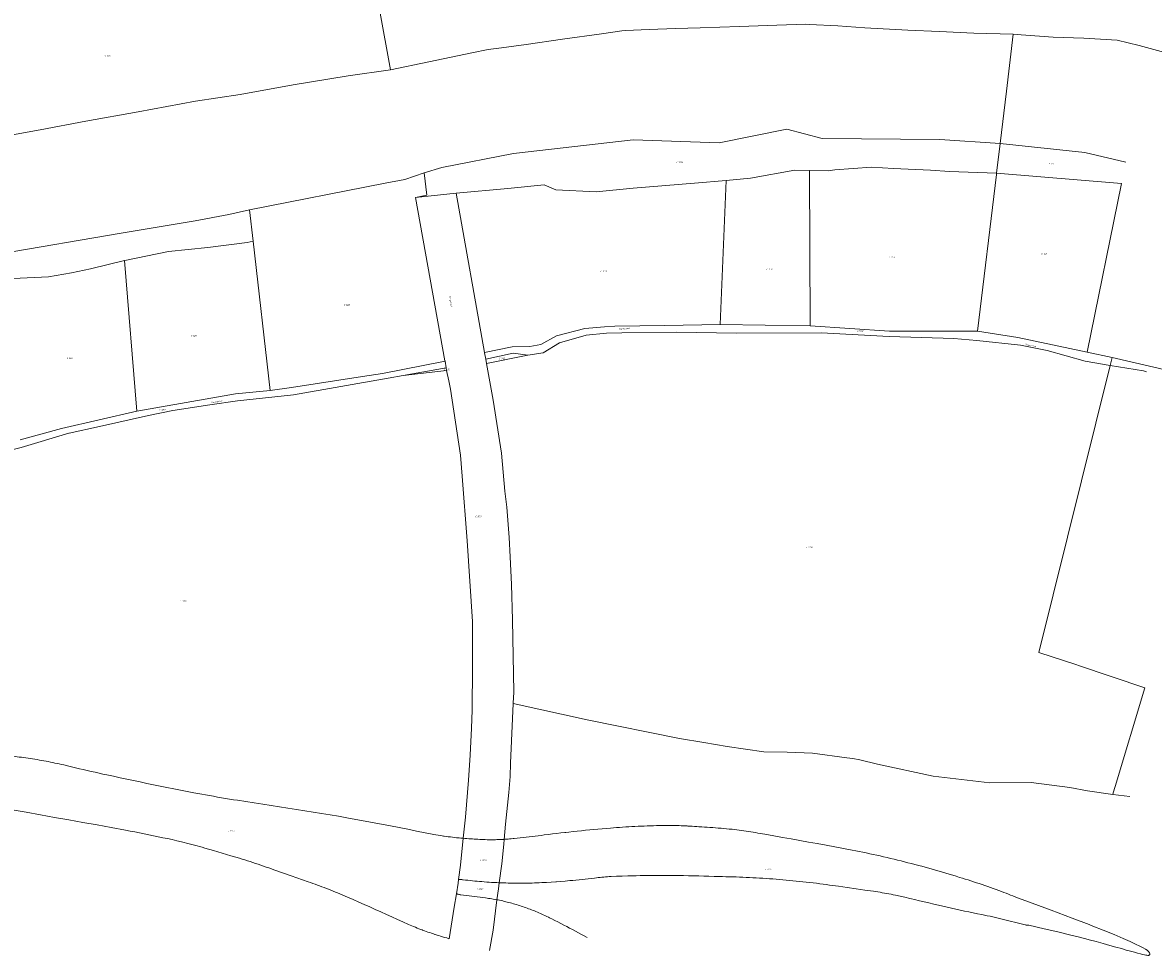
# Model space of a CAD drawing. Header units: metres. Extents: x 200548 to 205192, y 394703 to 399160.
# Tile 33 of 38: x 204157 to 204845, y 395158 to 395725. Entities that reach past the tile are written whole.
import ezdxf
from ezdxf.enums import TextEntityAlignment as Align
from ezdxf.lldxf.tags import DXFTag

# ---------------------------------------------------------------- set-up
doc = ezdxf.new("R2010")
doc.units = ezdxf.units.M
doc.layers.get('0').update_dxf_attribs({"lineweight": 25})
for name, color, linetype, lineweight in [('B-WE-KG-GRENS_PERCEEL-G', 150, 'KG-PERCEEL', 18), ('B-WE-KG-GRENS_PERCEEL-S', 150, 'Continuous', 25), ('B-WE-OG-BEBOUWING_STRAATNAAM-T18', 10, 'Continuous', 18)]:
    doc.layers.add(name, color=color, linetype=linetype, lineweight=lineweight)
doc.styles.add('NLCS-ISO', font='NLCS-ISO.ttf')
doc.styles.add('NLCS-ISO-M500-T18', font='NLCS-ISO.ttf', dxfattribs={"height": 0.9})
doc.styles.get("Standard").update_dxf_attribs({"font": 'NLCS-ISO.ttf'})
tags = doc.linetypes.add('KG-PERCEEL', pattern='A,5.5,-2,["P",Standard,S=1.8,R=0,X=-0.5,Y=-0.9],-2,5.5,-2,[5,NLCS.shx,S=0.75,R=0,X=0,Y=0],-2', length=19).pattern_tags.tags
tags[6] = DXFTag(74, 10)

# ---------------------------------------------------------------- blocks, each defined once
blk = doc.blocks.new('SKG-PERCEELNUMMER-SO')
at = {"style": 'NLCS-ISO', "oblique": 10, "flags": 1}
for tag, p in [('GEMEENTECODE', (0, 2.6)), ('PERCEELGROOTTE', (0, -2.4))]:
    blk.add_attdef(tag, text='', height=1.8, dxfattribs=at).set_placement(p, align=Align.MIDDLE_CENTER)
at = {"style": 'NLCS-ISO', "oblique": 10}
blk.add_attdef('SECTIE', text='', height=1.8, dxfattribs=at).set_placement((-0.5, 0), align=Align.MIDDLE_RIGHT)
blk.add_attdef('PERCEELNUMMER', text='', height=1.8, dxfattribs=at).set_placement((0.5, 0), align=Align.MIDDLE_LEFT)

msp = doc.modelspace()

# ---------------------------------------------------------------- linework, layer by layer
at = {"layer": 'B-WE-KG-GRENS_PERCEEL-G', "flags": 128}
for points in [[(204368.531, 395763.199), (204374.444, 395732.975), (204381.1, 395696.298)], [(204381.1, 395696.298), (204404.388, 395701.036), (204430.634, 395706.482), (204440.56, 395708.523), (204448.519, 395709.676), (204463.548, 395711.689), (204485.679, 395714.773), (204509.405, 395718.127), (204521.687, 395720.016), (204524.066, 395720.183), (204538.427, 395720.715), (204554.38, 395721.247), (204569.398, 395721.779), (204593.29, 395722.48), (204615.912, 395723.433), (204633.646, 395723.884), (204635.824, 395723.696), (204653.053, 395722.927), (204669.419, 395721.8), (204695.557, 395720.359), (204714.916, 395719.421), (204735.683, 395718.558), (204759.709, 395717.81)], [(204755.512, 395683.165), (204759.709, 395717.81)], [(205098.972, 395617.679), (205084.361, 395624.898), (205070.003, 395631.134), (205059.094, 395635.606), (205046.398, 395641.206), (205034.501, 395646.474), (205019.653, 395652.855), (205006.034, 395657.958), (204992.587, 395663.21), (204976.197, 395669.188), (204961.085, 395674.799), (204945.567, 395680.359), (204937.444, 395683.456), (204930.062, 395686.354), (204908.071, 395691.961), (204887.181, 395697.441), (204870.514, 395701.828), (204854.074, 395706.229), (204836.224, 395710.945), (204822.885, 395714.335), (204802.62, 395715.485), (204784.027, 395716.159), (204764.611, 395717.506), (204759.709, 395717.81)], [(204079.033, 395642.917), (204101.867, 395647.327), (204131.062, 395653.036), (204168.146, 395659.84), (204195.779, 395664.952), (204227.657, 395670.695), (204262.614, 395677.088), (204289.61, 395681.318), (204321.898, 395687.021), (204355.261, 395692.551), (204381.1, 395696.298)], [(204751.76, 395651.397), (204755.512, 395683.165)], [(204401.538, 395633.615), (204412.358, 395636.943), (204455.807, 395645.325), (204528.597, 395653.701), (204580.962, 395651.894), (204622.012, 395660.256), (204643.6, 395654.507), (204715.147, 395653.969), (204751.76, 395651.397)], [(204749.599, 395633.419), (204751.76, 395651.397)], [(204751.76, 395651.397), (204803.321, 395645.99), (204828.215, 395640.174)], [(204585.142, 395628.885), (204600.04, 395630.282), (204626.847, 395635.303), (204635.9, 395635.142)], [(204635.9, 395635.142), (204647.276, 395634.939), (204651.322, 395635.386), (204673.606, 395636.996), (204686.973, 395636.199), (204709.399, 395635.313), (204720.943, 395634.339), (204749.599, 395633.419)], [(204635.9, 395635.142), (204636.246, 395540.576)], [(204295.375, 395611.035), (204377.917, 395627.371), (204389.759, 395629.652), (204401.538, 395633.615)], [(204401.538, 395633.615), (204403.177, 395619.95), (204396.208, 395618.554)], [(204421.1, 395621.184), (204452.452, 395624.138), (204474.474, 395626.336), (204481.519, 395623.285), (204506.224, 395622.058), (204528.707, 395624.249), (204565.969, 395627.423), (204585.142, 395628.885)], [(204585.142, 395628.885), (204581.576, 395541.479)], [(204738.065, 395537.437), (204749.491, 395632.522), (204749.599, 395633.419)], [(204825.546, 395627.08), (204749.599, 395633.419)], [(204396.208, 395618.554), (204421, 395621.176), (204421.1, 395621.184)], [(204421.1, 395621.184), (204438.295, 395524.406)], [(204804.719, 395524.606), (204825.546, 395627.08)], [(204396.208, 395618.554), (204414.217, 395519.335), (204414.253, 395519.105)], [(203952.615, 395549.849), (204078.748, 395573.932), (204143.708, 395584.443), (204217.274, 395596.875), (204262.436, 395604.447), (204282.81, 395608.326), (204295.375, 395611.035)], [(204297.525, 395592.145), (204295.375, 395611.035)], [(204219.36, 395580.314), (204219.5, 395580.348), (204246.113, 395585.756), (204270.038, 395588.341), (204293.984, 395591.236), (204297.525, 395592.145)], [(204297.525, 395592.145), (204307.856, 395501.392)], [(204144.869, 395569.378), (204151.712, 395569.451), (204173.128, 395570.51), (204187.156, 395572.899), (204198.734, 395575.255), (204219.36, 395580.314)], [(204219.36, 395580.314), (204226.802, 395488.685)], [(204438.295, 395524.406), (204455.14, 395527.931), (204465.816, 395527.999), (204472.491, 395529.265), (204482.036, 395534.649), (204499.248, 395538.991), (204511.304, 395540.115), (204517.465, 395540.357), (204547.932, 395540.87), (204581.576, 395541.479)], [(204581.576, 395541.479), (204636.246, 395540.576)], [(204636.246, 395540.576), (204684.387, 395537.483), (204738.065, 395537.437)], [(204473.948, 395524.286), (204483.784, 395530.366), (204500.109, 395534.876), (204512.46, 395536.131), (204521.729, 395536.471), (204555.127, 395536.767)], [(204555.127, 395536.767), (204555.232, 395536.768), (204591.179, 395536.125)], [(204591.179, 395536.125), (204642.989, 395536.364), (204684.303, 395534.145)], [(204684.303, 395534.145), (204723.529, 395532.902), (204737.599, 395531.714), (204764.156, 395528.825)], [(204804.719, 395524.606), (204762.448, 395533.476), (204738.065, 395537.437)], [(204438.295, 395524.406), (204438.324, 395524.245), (204439.045, 395520.331)], [(204764.156, 395528.825), (204780.364, 395525.645), (204803.378, 395519.235), (204818.672, 395516.534)], [(204819.888, 395521.424), (204804.719, 395524.606)], [(204307.856, 395501.392), (204320.871, 395503.173), (204364.138, 395509.743), (204376.216, 395511.688), (204414.253, 395519.105)], [(204414.253, 395519.105), (204414.875, 395515.199)], [(204439.045, 395520.331), (204455.627, 395523.986), (204464.685, 395522.82)], [(204439.045, 395520.331), (204439.52, 395517.755), (204439.539, 395517.651)], [(204439.539, 395517.651), (204464.685, 395522.82)], [(204439.539, 395517.651), (204443.594, 395495.365), (204448.668, 395463.243), (204450.61, 395440.185), (204451.873, 395430.374), (204453.259, 395411.973), (204453.793, 395400.298)], [(204464.685, 395522.82), (204473.948, 395524.286)], [(204818.672, 395516.534), (204819.888, 395521.424)], [(204876.505, 395508.24), (204819.888, 395521.424)], [(204388.864, 395510.412), (204414.875, 395515.199)], [(204388.864, 395510.412), (204415.237, 395513.488)], [(204414.875, 395515.199), (204415.237, 395513.488)], [(204415.237, 395513.488), (204416.582, 395507.122), (204417.574, 395502.201), (204423.633, 395462.083), (204424.585, 395449.169), (204427.644, 395409.937), (204430.999, 395360.849), (204430.946, 395333.09)], [(204798.308, 395334.509), (204775.324, 395342.186), (204818.672, 395516.534)], [(204840.739, 395512.759), (204838.953, 395513.269), (204818.672, 395516.534)], [(204271.167, 395492.534), (204288.08, 395495.062), (204322.066, 395498.782), (204379.768, 395508.809), (204388.864, 395510.412)], [(204307.856, 395501.392), (204286.843, 395499.345), (204226.802, 395488.685)], [(204185.452, 395475.346), (204185.671, 395475.412), (204204.192, 395479.417), (204234.003, 395486.109), (204248.732, 395489.181), (204271.167, 395492.534)], [(204226.802, 395488.685), (204181.153, 395478.249), (204155.932, 395471.268)], [(203997.754, 395434.374), (204014.627, 395437.442), (204033.242, 395438.886), (204074.473, 395446.371), (204087.881, 395450.388), (204127.117, 395459.475), (204156.579, 395466.591), (204185.452, 395475.346)], [(204453.793, 395400.298), (204454.565, 395383.374), (204455.321, 395361.992), (204456.025, 395318.074), (204456.014, 395317.892)], [(204425.342, 395229.184), (204426.679, 395242.088), (204428.528, 395264.543), (204429.506, 395279.693), (204430.414, 395296.066), (204430.819, 395307.116), (204430.946, 395333.09)], [(204799.447, 395334.129), (204798.308, 395334.509)], [(204821.584, 395260.564), (204839.673, 395320.695), (204799.447, 395334.129)], [(204456.014, 395317.892), (204455.641, 395311.533), (204455.63, 395311.173)], [(204455.63, 395311.173), (204455.351, 395301.929), (204454.154, 395274.878), (204453.77, 395266.75), (204452.983, 395256.994), (204451.066, 395237.86), (204450.171, 395228.54)], [(204455.63, 395311.173), (204500.76, 395301.236)], [(204500.76, 395301.236), (204556.831, 395289.756), (204571.523, 395287.348)], [(204571.523, 395287.348), (204585.819, 395285.006), (204608.011, 395281.793), (204622.348, 395281.553), (204637.65, 395280.845), (204658.516, 395278.118), (204662.232, 395277.763), (204666.513, 395276.85), (204677.103, 395274.144), (204711.03, 395266.957)], [(204089.467, 395283.67), (204090.034, 395283.624), (204091.925, 395283.427), (204093.817, 395283.238), (204095.71, 395283.055), (204097.603, 395282.88), (204098.302, 395282.818), (204099.497, 395282.713), (204099.998, 395282.67), (204102.001, 395282.504), (204103.286, 395282.4), (204105.182, 395282.255), (204107.078, 395282.117), (204108.975, 395281.987), (204110.872, 395281.864), (204112.77, 395281.749), (204114.668, 395281.641), (204116.567, 395281.541), (204118.466, 395281.448), (204120.366, 395281.362), (204122.265, 395281.284), (204124.165, 395281.214), (204126.065, 395281.151), (204127.966, 395281.095), (204129.867, 395281.047), (204131.767, 395281.006), (204133.668, 395280.973), (204134.88, 395280.905), (204136.091, 395280.83), (204137.301, 395280.746), (204138.511, 395280.655), (204139.72, 395280.556), (204140.929, 395280.449), (204142.137, 395280.335), (204143.344, 395280.213), (204144.551, 395280.083), (204145.756, 395279.945), (204146.875, 395279.81), (204148.164, 395279.646), (204149.367, 395279.485), (204150.568, 395279.317), (204151.62, 395279.162), (204151.769, 395279.14), (204152.968, 395278.956), (204154.166, 395278.764), (204155.363, 395278.565), (204156.727, 395278.393), (204158.089, 395278.214), (204159.451, 395278.027), (204160.812, 395277.834)], [(204160.812, 395277.834), (204162.171, 395277.633), (204163.53, 395277.424), (204164.887, 395277.209), (204166.243, 395276.986), (204167.598, 395276.756), (204168.952, 395276.519), (204170.304, 395276.274), (204171.655, 395276.023), (204173.005, 395275.764), (204174.354, 395275.497), (204175.7, 395275.224), (204177.046, 395274.943), (204178.39, 395274.656), (204179.732, 395274.361), (204181.073, 395274.058), (204182.412, 395273.749), (204184.791, 395273.165), (204187.173, 395272.588), (204189.556, 395272.019), (204191.94, 395271.456), (204194.327, 395270.901), (204196.715, 395270.352), (204199.104, 395269.811), (204201.496, 395269.277), (204203.889, 395268.751), (204206.283, 395268.231), (204208.679, 395267.719), (204212.733, 395266.847), (204216.788, 395265.982), (204220.844, 395265.123), (204224.902, 395264.271), (204228.961, 395263.425), (204233.022, 395262.586), (204237.084, 395261.753), (204241.147, 395260.928), (204245.212, 395260.108), (204249.278, 395259.295), (204253.345, 395258.489), (204257.413, 395257.69), (204261.483, 395256.896), (204263.891, 395256.443), (204266.3, 395255.995), (204268.71, 395255.554), (204271.121, 395255.119), (204273.534, 395254.691), (204275.947, 395254.269), (204278.362, 395253.854), (204280.778, 395253.444), (204283.195, 395253.041)], [(204711.03, 395266.957), (204745.568, 395262.952), (204770.703, 395263.1), (204794.152, 395260.113), (204804.866, 395258.099)], [(204804.866, 395258.099), (204820.169, 395255.858)], [(204820.169, 395255.858), (204820.473, 395256.87), (204821.584, 395260.564)], [(204176.87, 395241.916), (204168.262, 395243.45), (204159.653, 395244.977), (204151.043, 395246.498), (204148.22, 395246.994), (204143.653, 395247.797), (204142.433, 395248.012), (204133.82, 395249.52), (204129.64, 395250.163), (204129.136, 395250.24), (204125.458, 395250.799), (204121.275, 395251.427), (204118.91, 395251.778)], [(204283.195, 395253.041), (204285.613, 395252.645), (204288.032, 395252.255), (204293.157, 395251.483), (204298.281, 395250.704), (204303.404, 395249.918), (204308.526, 395249.125), (204313.647, 395248.326), (204318.766, 395247.519), (204323.885, 395246.706), (204329.003, 395245.885), (204334.119, 395245.058), (204339.235, 395244.224), (204344.349, 395243.383), (204349.462, 395242.535), (204354.574, 395241.68), (204357.891, 395241.091), (204361.207, 395240.495), (204364.522, 395239.894), (204367.835, 395239.286), (204371.148, 395238.672), (204374.459, 395238.052), (204377.769, 395237.426), (204381.078, 395236.794), (204386.359, 395235.712), (204391.642, 395234.637), (204396.925, 395233.568), (204402.21, 395232.505), (204407.496, 395231.449), (204408.742, 395231.239), (204409.99, 395231.036), (204411.238, 395230.842), (204412.488, 395230.655), (204413.245, 395230.546), (204413.739, 395230.475), (204414.991, 395230.303), (204416.244, 395230.139), (204417.498, 395229.983), (204418.753, 395229.835), (204420.009, 395229.694), (204421.265, 395229.561), (204422.523, 395229.435), (204422.898, 395229.4), (204423.781, 395229.318), (204425.04, 395229.208), (204425.342, 395229.184)], [(204830.547, 395254.571), (204820.169, 395255.858)], [(204336.628, 395200.791), (204335.245, 395201.294), (204333.861, 395201.79), (204332.474, 395202.279), (204331.084, 395202.761), (204320.662, 395206.373), (204310.239, 395209.982), (204308.646, 395210.566), (204307.05, 395211.143), (204305.452, 395211.713), (204303.851, 395212.277), (204302.249, 395212.835), (204300.643, 395213.386), (204299.036, 395213.93), (204297.427, 395214.468), (204295.815, 395214.999), (204294.201, 395215.523), (204292.585, 395216.041), (204290.967, 395216.552), (204289.346, 395217.056), (204284.057, 395218.619), (204278.766, 395220.176), (204273.472, 395221.726), (204268.177, 395223.271), (204266.608, 395223.725), (204265.036, 395224.172), (204263.462, 395224.613), (204261.887, 395225.046), (204260.31, 395225.473), (204258.731, 395225.894), (204257.15, 395226.308), (204255.567, 395226.715), (204253.983, 395227.115), (204251.15, 395227.737), (204248.315, 395228.352), (204245.478, 395228.961), (204242.64, 395229.563), (204239.801, 395230.159), (204236.961, 395230.749), (204234.119, 395231.332), (204231.276, 395231.908), (204228.431, 395232.479), (204225.585, 395233.042), (204222.738, 395233.599), (204219.89, 395234.15), (204211.288, 395235.716), (204202.685, 395237.276), (204194.081, 395238.829), (204185.476, 395240.376), (204176.87, 395241.916)], [(204450.171, 395228.54), (204450.644, 395228.567), (204451.604, 395228.63), (204452.564, 395228.7), (204453.523, 395228.776), (204454.482, 395228.86), (204455.62, 395228.968), (204456.312, 395229.033), (204458.141, 395229.214), (204459.97, 395229.403), (204461.797, 395229.6), (204463.624, 395229.804), (204465.45, 395230.016), (204467.275, 395230.235), (204469.099, 395230.462), (204470.922, 395230.697), (204472.745, 395230.94), (204474.566, 395231.19), (204477.073, 395231.506), (204479.58, 395231.814), (204482.089, 395232.116), (204484.599, 395232.411), (204487.109, 395232.699), (204487.677, 395232.763), (204489.62, 395232.98), (204492.132, 395233.254), (204494.645, 395233.521), (204497.158, 395233.781), (204499.672, 395234.034), (204502.187, 395234.28), (204504.702, 395234.52), (204507.218, 395234.752), (204509.735, 395234.977), (204512.253, 395235.196), (204514.771, 395235.407), (204516.636, 395235.556), (204518.503, 395235.698), (204520.37, 395235.832), (204522.237, 395235.96), (204524.105, 395236.08), (204525.973, 395236.193), (204527.842, 395236.299), (204529.711, 395236.398), (204531.581, 395236.49), (204533.451, 395236.574), (204535.321, 395236.652), (204537.191, 395236.722), (204539.062, 395236.786), (204540.933, 395236.842), (204542.804, 395236.891)], [(204542.804, 395236.891), (204544.675, 395236.933), (204546.547, 395236.967), (204548.418, 395236.995), (204549.766, 395236.994), (204551.113, 395236.985), (204552.461, 395236.969), (204553.808, 395236.945), (204555.155, 395236.914), (204556.502, 395236.875), (204557.849, 395236.828), (204559.196, 395236.774), (204560.542, 395236.712), (204561.544, 395236.661), (204561.887, 395236.643), (204563.233, 395236.566), (204564.578, 395236.481), (204565.922, 395236.389), (204567.266, 395236.289), (204568.609, 395236.182), (204570.292, 395236.097), (204571.974, 395236.005), (204573.656, 395235.905), (204575.337, 395235.798), (204577.018, 395235.683), (204578.698, 395235.56), (204580.377, 395235.429), (204582.056, 395235.291), (204583.735, 395235.145), (204585.412, 395234.991), (204587.089, 395234.83), (204588.765, 395234.661), (204590.199, 395234.487), (204591.632, 395234.307), (204593.064, 395234.12), (204594.495, 395233.925), (204595.925, 395233.724), (204597.354, 395233.516), (204598.782, 395233.301), (204600.209, 395233.078), (204601.635, 395232.849), (204603.06, 395232.613), (204604.483, 395232.37), (204605.906, 395232.12), (204607.327, 395231.863), (204608.747, 395231.599), (204614.057, 395230.673), (204619.366, 395229.74), (204624.674, 395228.8), (204629.98, 395227.852)], [(204422.49, 395204.099), (204423.65, 395212.86), (204425.342, 395229.184)], [(204425.342, 395229.184), (204426.299, 395229.106), (204427.56, 395229.012), (204428.67, 395228.921), (204429.781, 395228.837), (204430.893, 395228.758), (204432.005, 395228.686), (204433.117, 395228.62), (204434.23, 395228.56), (204435.343, 395228.505), (204436.479, 395228.456), (204437.615, 395228.413), (204438.751, 395228.377), (204439.888, 395228.347), (204441.024, 395228.323), (204441.987, 395228.316), (204442.949, 395228.316), (204443.911, 395228.323), (204444.874, 395228.337), (204445.836, 395228.358), (204446.798, 395228.386), (204447.76, 395228.421), (204448.722, 395228.463), (204449.683, 395228.512), (204450.171, 395228.54)], [(204450.171, 395228.54), (204449.899, 395225.713), (204448.869, 395213.732), (204447.2, 395202.168)], [(204629.98, 395227.852), (204635.285, 395226.898), (204640.589, 395225.936), (204645.892, 395224.967), (204651.193, 395223.991), (204656.493, 395223.008), (204661.791, 395222.017), (204663.924, 395221.597), (204666.055, 395221.168), (204668.185, 395220.732), (204670.313, 395220.288), (204672.439, 395219.836), (204674.564, 395219.377), (204676.687, 395218.91), (204678.808, 395218.436), (204680.928, 395217.954), (204683.045, 395217.464), (204685.162, 395216.967), (204687.276, 395216.463), (204689.389, 395215.95), (204691.499, 395215.43), (204693.608, 395214.903), (204695.715, 395214.368), (204697.82, 395213.826), (204699.923, 395213.275), (204701.48, 395212.862), (204702.024, 395212.718), (204704.123, 395212.153), (204706.22, 395211.58), (204708.315, 395211), (204710.407, 395210.412), (204712.498, 395209.817), (204714.587, 395209.214), (204716.673, 395208.604), (204718.757, 395207.987), (204720.839, 395207.362), (204722.919, 395206.729), (204724.996, 395206.089), (204727.071, 395205.442), (204728.791, 395204.921), (204730.509, 395204.393), (204732.224, 395203.858), (204733.937, 395203.315), (204735.648, 395202.765), (204737.356, 395202.207), (204739.062, 395201.643), (204740.765, 395201.071), (204742.466, 395200.491), (204744.165, 395199.905), (204745.861, 395199.311)], [(204421.161, 395195.443), (204422.207, 395201.965), (204422.49, 395204.099)], [(204447.2, 395202.168), (204446.837, 395202.183), (204445.758, 395202.234), (204445.383, 395202.252), (204443.929, 395202.329), (204442.476, 395202.413), (204441.023, 395202.505), (204439.57, 395202.605), (204438.118, 395202.712), (204436.667, 395202.827), (204435.216, 395202.949), (204433.766, 395203.079), (204432.317, 395203.216), (204430.923, 395203.356), (204429.53, 395203.502), (204428.137, 395203.655), (204426.746, 395203.816), (204425.355, 395203.983), (204424.898, 395204.022), (204424.44, 395204.053), (204423.981, 395204.077), (204423.523, 395204.093), (204422.958, 395204.101), (204422.605, 395204.101), (204422.49, 395204.099)], [(204447.2, 395202.168), (204446.673, 395198.515), (204445.811, 395191.811)], [(204478.762, 395202.587), (204475.942, 395202.391), (204474.488, 395202.308), (204473.034, 395202.233), (204471.58, 395202.166), (204470.125, 395202.106), (204468.67, 395202.054), (204467.215, 395202.01), (204465.759, 395201.973), (204464.304, 395201.943), (204462.848, 395201.921), (204461.392, 395201.907), (204459.936, 395201.9), (204458.481, 395201.902), (204457.025, 395201.91), (204455.569, 395201.926), (204454.113, 395201.95), (204452.657, 395201.981), (204451.202, 395202.02), (204449.747, 395202.067), (204448.292, 395202.121), (204447.2, 395202.168)], [(204589.116, 395205.75), (204587.075, 395205.806), (204585.034, 395205.854), (204582.992, 395205.895), (204580.95, 395205.927), (204577.842, 395206.03), (204574.733, 395206.126), (204571.624, 395206.213), (204568.515, 395206.293), (204565.406, 395206.365), (204562.296, 395206.43), (204559.187, 395206.487), (204556.077, 395206.537), (204555.615, 395206.543), (204552.967, 395206.578), (204549.857, 395206.612), (204546.747, 395206.639), (204543.637, 395206.657), (204540.527, 395206.668), (204537.991, 395206.604), (204535.455, 395206.545), (204532.919, 395206.492), (204530.383, 395206.445), (204527.846, 395206.404), (204525.31, 395206.37), (204521.939, 395206.25), (204518.569, 395206.124), (204515.2, 395205.992), (204514.079, 395205.911), (204512.958, 395205.823), (204511.838, 395205.729), (204510.718, 395205.628), (204509.599, 395205.521), (204508.481, 395205.407), (204507.363, 395205.288), (204506.246, 395205.161), (204505.13, 395205.029), (204503.247, 395204.804), (204501.362, 395204.587), (204499.477, 395204.377), (204497.591, 395204.174), (204495.705, 395203.979), (204493.817, 395203.792), (204491.929, 395203.612), (204490.04, 395203.44), (204487.221, 395203.216), (204484.402, 395203), (204481.955, 395202.818), (204481.582, 395202.79), (204478.762, 395202.587)], [(204699.731, 395191.961), (204697.866, 395192.394), (204696.813, 395192.639), (204693.893, 395193.31), (204690.972, 395193.973), (204688.049, 395194.63), (204686.729, 395194.898), (204685.408, 395195.159), (204684.085, 395195.413), (204682.761, 395195.659), (204681.436, 395195.898), (204680.109, 395196.129), (204678.781, 395196.352), (204677.451, 395196.568), (204676.121, 395196.777), (204674.789, 395196.977), (204669.452, 395197.746), (204664.114, 395198.508), (204658.775, 395199.264), (204653.435, 395200.014), (204648.094, 395200.757), (204646.071, 395201.037), (204644.048, 395201.31), (204642.023, 395201.574), (204639.997, 395201.832), (204637.97, 395202.081), (204635.943, 395202.323), (204633.914, 395202.557), (204631.885, 395202.783), (204629.854, 395203.002), (204627.823, 395203.213), (204625.791, 395203.416), (204623.759, 395203.611), (204621.725, 395203.799), (204619.691, 395203.979), (204617.657, 395204.151), (204615.621, 395204.316), (204613.585, 395204.473), (204611.549, 395204.622), (204609.511, 395204.763), (204607.474, 395204.896), (204605.436, 395205.022), (204603.397, 395205.14), (204601.358, 395205.251), (204599.319, 395205.353), (204597.279, 395205.448), (204595.239, 395205.535), (204593.198, 395205.615), (204591.157, 395205.686), (204589.116, 395205.75)], [(204416.719, 395168.17), (204416.58, 395168.21), (204415.763, 395168.45), (204415.285, 395168.59), (204413.992, 395168.977), (204412.7, 395169.369), (204411.587, 395169.7), (204410.476, 395170.037), (204409.367, 395170.382), (204408.26, 395170.734), (204408.059, 395170.8), (204407.156, 395171.093), (204406.054, 395171.459), (204404.954, 395171.832), (204403.857, 395172.212), (204402.762, 395172.6), (204401.67, 395172.994), (204400.58, 395173.395), (204400.387, 395173.467), (204399.493, 395173.803), (204398.409, 395174.219), (204397.327, 395174.641), (204396.247, 395175.07), (204395.171, 395175.506), (204394.098, 395175.949), (204393.027, 395176.398), (204391.959, 395176.855), (204388.618, 395178.389), (204385.273, 395179.917), (204381.926, 395181.437), (204378.575, 395182.951), (204375.221, 395184.457), (204371.863, 395185.957), (204368.503, 395187.449), (204365.14, 395188.935), (204361.773, 395190.413), (204358.404, 395191.885), (204355.031, 395193.349), (204351.656, 395194.806), (204350.303, 395195.385), (204348.948, 395195.956), (204347.59, 395196.521), (204346.229, 395197.078), (204344.866, 395197.629), (204343.499, 395198.174), (204342.13, 395198.711), (204340.758, 395199.241), (204339.384, 395199.765), (204338.007, 395200.282), (204336.628, 395200.791)], [(204416.719, 395168.17), (204419.855, 395187.295), (204421.161, 395195.443)], [(204421.161, 395195.443), (204421.528, 395195.341), (204421.915, 395195.242), (204422.304, 395195.149), (204422.694, 395195.064), (204423.086, 395194.986), (204423.479, 395194.915), (204423.873, 395194.852), (204438.823, 395192.959), (204439.781, 395192.826), (204440.738, 395192.686), (204441.694, 395192.538), (204442.649, 395192.383), (204443.603, 395192.22), (204444.555, 395192.049), (204444.667, 395192.028), (204445.506, 395191.871), (204445.811, 395191.811)], [(204745.861, 395199.311), (204747.554, 395198.71), (204749.245, 395198.102), (204750.933, 395197.486), (204752.618, 395196.863), (204753.997, 395196.334), (204755.372, 395195.799), (204756.746, 395195.258), (204758.117, 395194.71), (204759.485, 395194.156), (204760.851, 395193.596), (204762.215, 395193.03), (204767.406, 395191.154), (204782.739, 395185.517), (204795.487, 395180.735), (204805.943, 395176.719), (204808.176, 395175.837), (204814.401, 395173.376), (204821.152, 395170.616), (204826.49, 395168.347), (204830.708, 395166.479), (204834.066, 395164.93), (204836.692, 395163.656), (204838.683, 395162.622), (204840.133, 395161.792), (204841.139, 395161.133), (204841.797, 395160.608), (204842.201, 395160.183), (204842.449, 395159.823), (204842.619, 395159.499), (204842.728, 395159.205), (204842.778, 395158.942), (204842.768, 395158.711), (204842.7, 395158.512), (204842.574, 395158.345), (204842.392, 395158.212), (204842.153, 395158.112), (204841.852, 395158.047), (204841.463, 395158.026), (204840.949, 395158.058), (204840.278, 395158.151), (204839.416, 395158.317), (204838.328, 395158.563), (204836.981, 395158.899), (204835.339, 395159.335), (204833.376, 395159.878), (204831.08, 395160.525), (204828.447, 395161.273), (204825.473, 395162.117), (204822.152, 395163.053)], [(204445.811, 395191.811), (204443.445, 395173.415), (204441.322, 395161.029)], [(204445.811, 395191.811), (204446.455, 395191.685), (204447.403, 395191.492), (204448.349, 395191.291), (204449.294, 395191.083), (204450.237, 395190.868), (204451.179, 395190.645), (204452.118, 395190.414), (204453.056, 395190.176), (204453.991, 395189.931), (204454.925, 395189.678), (204455.857, 395189.418), (204456.787, 395189.15), (204457.714, 395188.875), (204458.639, 395188.593), (204459.562, 395188.303), (204460.483, 395188.006), (204461.401, 395187.702), (204462.317, 395187.391), (204463.231, 395187.072), (204464.141, 395186.746), (204465.05, 395186.413), (204465.955, 395186.072), (204466.858, 395185.725), (204467.758, 395185.37), (204468.655, 395185.008), (204469.55, 395184.64), (204470.441, 395184.264), (204471.329, 395183.881), (204472.215, 395183.491), (204473.097, 395183.093), (204473.976, 395182.69), (204475.027, 395182.192), (204476.077, 395181.689), (204477.123, 395181.181), (204477.761, 395180.868), (204478.168, 395180.668), (204479.209, 395180.15), (204481.018, 395179.243), (204482.823, 395178.33), (204484.625, 395177.41), (204486.424, 395176.484), (204488.219, 395175.552), (204490.012, 395174.613), (204491.8, 395173.668), (204493.586, 395172.717), (204495.368, 395171.759), (204497.147, 395170.795), (204498.922, 395169.825), (204500.694, 395168.848)], [(204822.152, 395163.053), (204818.482, 395164.077), (204814.456, 395165.184), (204810.07, 395166.37), (204805.807, 395167.501), (204805.288, 395167.639), (204799.946, 395169.02), (204793.846, 395170.552), (204786.792, 395172.271), (204778.587, 395174.217), (204769.26, 395176.375), (204768.964, 395176.371), (204768.669, 395176.374), (204768.373, 395176.384), (204768.078, 395176.401), (204767.783, 395176.425), (204767.489, 395176.456), (204767.196, 395176.494), (204766.904, 395176.539), (204765.274, 395176.983), (204763.643, 395177.42), (204762.01, 395177.85), (204760.375, 395178.273), (204758.738, 395178.689), (204757.1, 395179.098), (204755.46, 395179.501), (204753.818, 395179.896), (204752.175, 395180.285), (204750.53, 395180.667), (204748.883, 395181.041), (204747.235, 395181.409), (204745.585, 395181.771), (204743.934, 395182.125), (204742.281, 395182.472), (204740.627, 395182.812), (204737.988, 395183.348), (204735.35, 395183.889), (204732.713, 395184.438), (204730.077, 395184.993), (204727.443, 395185.554), (204724.81, 395186.122), (204722.179, 395186.697), (204719.549, 395187.278), (204716.92, 395187.866), (204714.293, 395188.46), (204711.384, 395189.175), (204708.473, 395189.882), (204705.561, 395190.583), (204702.647, 395191.275), (204699.731, 395191.961)]]:
    msp.add_lwpolyline(points, dxfattribs=at)

# ---------------------------------------------------------------- block references
at = {"layer": 'B-WE-KG-GRENS_PERCEEL-S', "xscale": 0.5, "yscale": 0.5, "zscale": 0.5}
for p, values in [((204208.219, 395704.57), {'PERCEELNUMMER': '1025', 'SECTIE': 'S'}), ((204555.942, 395640.064), {'PERCEELNUMMER': '1056', 'SECTIE': 'C'}), ((204782.264, 395639.223), {'PERCEELNUMMER': '123', 'SECTIE': 'E'}), ((204685.37, 395582.433), {'PERCEELNUMMER': '834', 'SECTIE': 'C'}), ((204777.821, 395584.426), {'PERCEELNUMMER': '122', 'SECTIE': 'E'}), ((204509.715, 395573.703), {'PERCEELNUMMER': '1239', 'SECTIE': 'C'}), ((204610.651, 395574.941), {'PERCEELNUMMER': '1238', 'SECTIE': 'C'}), ((204353.85, 395553.391), {'PERCEELNUMMER': '828', 'SECTIE': 'C'}), ((204260.818, 395534.549), {'PERCEELNUMMER': '827', 'SECTIE': 'C'}), ((204665.787, 395537.408), {'PERCEELNUMMER': '1058', 'SECTIE': 'C'}), ((204185.265, 395520.999), {'PERCEELNUMMER': '826', 'SECTIE': 'C'}), ((204448.065, 395520.792), {'PERCEELNUMMER': '1123', 'SECTIE': 'C'}), ((204414.478, 395514.133), {'PERCEELNUMMER': '1126', 'SECTIE': 'C'}), ((204241.335, 395489.541), {'PERCEELNUMMER': '1057', 'SECTIE': 'C'}), ((204433.695, 395424.773), {'PERCEELNUMMER': '2001', 'SECTIE': 'C'}), ((204634.758, 395406.011), {'PERCEELNUMMER': '1948', 'SECTIE': 'C'}), ((204254.076, 395373.415), {'PERCEELNUMMER': '2000', 'SECTIE': 'C'}), ((204283.383, 395233.659), {'PERCEELNUMMER': '1997', 'SECTIE': 'C'}), ((204436.523, 395215.796), {'PERCEELNUMMER': '2002', 'SECTIE': 'C'}), ((204609.861, 395210.37), {'PERCEELNUMMER': '2012', 'SECTIE': 'C'}), ((204434.418, 395198.306), {'PERCEELNUMMER': '2007', 'SECTIE': 'C'})]:
    msp.add_blockref('SKG-PERCEELNUMMER-SO', p, dxfattribs=at).add_auto_attribs(values)

# ---------------------------------------------------------------- texts
at = {"layer": 'B-WE-OG-BEBOUWING_STRAATNAAM-T18', "style": 'NLCS-ISO-M500-T18'}
for s, rotation, p in [('Brugstraat', 279.9, (204417.584, 395555.303)), ('Maasstraat', 3.6, (204523.35, 395538.96)), ('Maasstraat', 347.3, (204770.399, 395528.715)), ('Maasstraat', 9.3, (204275.519, 395494.584))]:
    msp.add_text(s, height=0.9, rotation=rotation, dxfattribs=at).set_placement(p, align=Align.MIDDLE)

doc.saveas('drawing.dxf')
